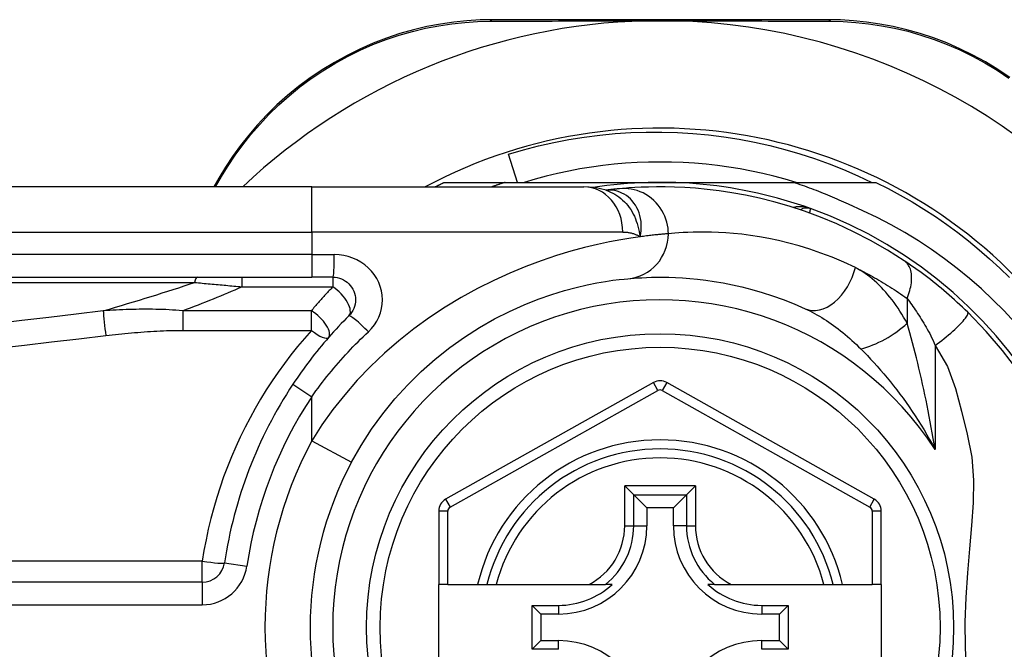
# Model space of a CAD drawing. Header units: inches. Extents: x 4 to 134, y 7 to 73.
# Tile 40 of 88: x 4.767 to 5.626, y 47.304 to 47.853. Entities that reach past the tile are written whole.
import ezdxf

# ---------------------------------------------------------------- set-up
doc = ezdxf.new("R2010")
doc.units = ezdxf.units.IN
doc.header["$MEASUREMENT"] = 0
doc.layers.add('Visible Edges(ANSI)', color=7, linetype='Continuous', lineweight=25)
doc.layers.add('Visible Tangent Edges(ANSI)', color=7, linetype='Continuous', lineweight=25)

msp = doc.modelspace()

# ---------------------------------------------------------------- linework, layer by layer
at = {"layer": 'Visible Edges(ANSI)'}
for p, q in [((5.47178, 47.85295), (5.1797, 47.85295)), ((5.20129, 47.71122), (5.19336, 47.73583)), ((4.94091, 47.71495), (4.93649, 47.70728)), ((5.02185, 47.70728), (4.37279, 47.70728)), ((5.02185, 47.70728), (5.25911, 47.70728)), ((5.13746, 47.71122), (5.19052, 47.71122)), ((5.19052, 47.71122), (5.32554, 47.71122)), ((5.32554, 47.71122), (5.44146, 47.71122)), ((5.44146, 47.71122), (5.51363, 47.71122)), ((5.27829, 47.70436), (5.27824, 47.70436)), ((4.37279, 47.62854), (5.02185, 47.62854)), ((5.04028, 47.62854), (5.02185, 47.62854)), ((5.31976, 47.53672), (5.13858, 47.43508)), ((5.51234, 47.43508), (5.33132, 47.53671)), ((5.29471, 47.44678), (5.30255, 47.43894)), ((5.30255, 47.43894), (5.31398, 47.42751)), ((5.34854, 47.43894), (5.33711, 47.42751)), ((5.34854, 47.43894), (5.35638, 47.44678)), ((5.13254, 47.42478), (5.13254, 47.36083)), ((5.31398, 47.42751), (5.31398, 47.41201)), ((5.33711, 47.42751), (5.31398, 47.42751)), ((5.33711, 47.41201), (5.33711, 47.42751)), ((5.51837, 47.36083), (5.51837, 47.42478)), ((4.92634, 47.36278), (4.27436, 47.36278)), ((5.14042, 47.36083), (5.13254, 47.36083)), ((5.13254, 47.28602), (5.13254, 47.36083)), ((5.14042, 47.36083), (5.1665, 47.36083)), ((5.1665, 47.36083), (5.1746, 47.36083)), ((5.1746, 47.36083), (5.18272, 47.36083)), ((5.18272, 47.36083), (5.2637, 47.36083)), ((5.2637, 47.36083), (5.27798, 47.36083)), ((5.28389, 47.36083), (5.27798, 47.36083)), ((5.37311, 47.36083), (5.3672, 47.36083)), ((5.37311, 47.36083), (5.38739, 47.36083)), ((5.38739, 47.36083), (5.46837, 47.36083)), ((5.46837, 47.36083), (5.47649, 47.36083)), ((5.47649, 47.36083), (5.48459, 47.36083)), ((5.48459, 47.36083), (5.5105, 47.36083)), ((5.51837, 47.36083), (5.5105, 47.36083)), ((5.51837, 47.36083), (5.51837, 47.28602)), ((5.21388, 47.30428), (5.21388, 47.34257)), ((5.21388, 47.34257), (5.22146, 47.33499)), ((5.21388, 47.34257), (5.23696, 47.34257)), ((5.41413, 47.34257), (5.43721, 47.34257)), ((5.43721, 47.34257), (5.42963, 47.33499)), ((5.43721, 47.34257), (5.43721, 47.30428)), ((5.22146, 47.33499), (5.22146, 47.31186)), ((5.23696, 47.33499), (5.22146, 47.33499)), ((5.42963, 47.33499), (5.41413, 47.33499)), ((5.42963, 47.31186), (5.42963, 47.33499)), ((5.21388, 47.30428), (5.22146, 47.31186)), ((5.22146, 47.31186), (5.23696, 47.31186)), ((5.41413, 47.31186), (5.42963, 47.31186)), ((5.43721, 47.30428), (5.42963, 47.31186)), ((5.23696, 47.30428), (5.21388, 47.30428)), ((5.43721, 47.30428), (5.41413, 47.30428))]:
    msp.add_line(p, q, dxfattribs=at)
at = {"layer": 'Visible Edges(ANSI)', "flags": 128}
for points in [[(5.1797, 47.85295), (5.16856, 47.85273), (5.1572, 47.85203), (5.14566, 47.85084), (5.13401, 47.84914), (5.12228, 47.8469), (5.11051, 47.84412), (5.09875, 47.8408), (5.08703, 47.83691), (5.0754, 47.83244), (5.06391, 47.82741), (5.05262, 47.82184), (5.04156, 47.81577), (5.03079, 47.80921), (5.02035, 47.80219), (5.01029, 47.79474), (5.00067, 47.78688), (4.99151, 47.77868), (4.98281, 47.77016), (4.9746, 47.76138), (4.96687, 47.75238), (4.95963, 47.74319), (4.95288, 47.73387), (4.94664, 47.72444), (4.94091, 47.71495)], [(5.31322, 47.85196), (5.31425, 47.85198), (5.31528, 47.852), (5.31631, 47.85202), (5.31734, 47.85203), (5.31837, 47.85205), (5.3194, 47.85206), (5.32043, 47.85207), (5.32145, 47.85208), (5.32248, 47.85208), (5.3235, 47.85209), (5.32453, 47.85209), (5.32555, 47.85209), (5.32658, 47.85209), (5.3276, 47.85209), (5.32863, 47.85208), (5.32965, 47.85208), (5.33068, 47.85207), (5.3317, 47.85206), (5.33273, 47.85205), (5.33375, 47.85203), (5.33478, 47.85202), (5.33581, 47.852), (5.33684, 47.85198), (5.33786, 47.85196)], [(5.63053, 47.80259), (5.62009, 47.80957), (5.60933, 47.8161), (5.59829, 47.82215), (5.58701, 47.82768), (5.57555, 47.83266), (5.56395, 47.83708), (5.55228, 47.84092), (5.54057, 47.8442), (5.52886, 47.84693), (5.5172, 47.84914), (5.50562, 47.85083), (5.49416, 47.85202), (5.48287, 47.85272), (5.47178, 47.85295)], [(5.19336, 47.73583), (5.20641, 47.73963), (5.21956, 47.74302), (5.23279, 47.746), (5.24611, 47.74855), (5.25949, 47.75068), (5.27292, 47.7524), (5.2864, 47.75369), (5.29992, 47.75456), (5.31346, 47.755), (5.32702, 47.75502), (5.34059, 47.75461), (5.35415, 47.75378), (5.36769, 47.75251), (5.38117, 47.75083), (5.39457, 47.74872), (5.40789, 47.74619), (5.42112, 47.74324), (5.43424, 47.73989), (5.44725, 47.73612), (5.46013, 47.73195), (5.47288, 47.72736), (5.48548, 47.72238), (5.49793, 47.717), (5.51022, 47.71122)], [(5.4441, 47.71122), (5.43447, 47.71403), (5.42478, 47.71661), (5.41503, 47.71894), (5.40523, 47.72103), (5.39537, 47.72288), (5.38548, 47.72448), (5.37554, 47.72584), (5.36558, 47.72695), (5.35559, 47.72782), (5.34559, 47.72844), (5.33557, 47.72881), (5.32554, 47.72894), (5.31552, 47.72881), (5.3055, 47.72844), (5.29549, 47.72782), (5.28551, 47.72695), (5.27554, 47.72584), (5.26561, 47.72448), (5.25571, 47.72288), (5.24586, 47.72103), (5.23605, 47.71894), (5.2263, 47.71661), (5.21661, 47.71403), (5.20699, 47.71122)], [(5.12955, 47.70728), (5.12988, 47.70745), (5.1302, 47.70762), (5.13053, 47.70778), (5.13086, 47.70795), (5.13119, 47.70812), (5.13152, 47.70828), (5.13185, 47.70845), (5.13218, 47.70861), (5.13251, 47.70878), (5.13283, 47.70894), (5.13316, 47.70911), (5.13349, 47.70927), (5.13382, 47.70944), (5.13415, 47.7096), (5.13448, 47.70976), (5.13481, 47.70993), (5.13514, 47.71009), (5.13547, 47.71025), (5.1358, 47.71041), (5.13613, 47.71057), (5.13647, 47.71074), (5.1368, 47.7109), (5.13713, 47.71106), (5.13746, 47.71122)], [(5.19052, 47.71122), (5.19003, 47.71106), (5.18955, 47.71091), (5.18906, 47.71075), (5.18858, 47.71059), (5.18809, 47.71043), (5.18761, 47.71027), (5.18712, 47.71011), (5.18664, 47.70995), (5.18616, 47.70978), (5.18567, 47.70962), (5.18519, 47.70946), (5.1847, 47.70929), (5.18422, 47.70913), (5.18374, 47.70897), (5.18325, 47.7088), (5.18277, 47.70863), (5.18229, 47.70847), (5.18181, 47.7083), (5.18132, 47.70813), (5.18084, 47.70796), (5.18036, 47.70779), (5.17988, 47.70762), (5.1794, 47.70745), (5.17892, 47.70728)], [(5.27854, 47.70426), (5.26865, 47.70658), (5.25911, 47.70728)], [(5.29029, 47.70566), (5.28995, 47.70563), (5.28959, 47.7056), (5.28922, 47.70556), (5.28884, 47.70552), (5.28845, 47.70549), (5.28803, 47.70545), (5.28761, 47.7054), (5.28717, 47.70536), (5.28672, 47.70531), (5.28625, 47.70527), (5.28577, 47.70522), (5.28528, 47.70517), (5.28477, 47.70511), (5.28425, 47.70506), (5.28372, 47.705), (5.28317, 47.70494), (5.2826, 47.70487), (5.28203, 47.70481), (5.28144, 47.70474), (5.28084, 47.70467), (5.28022, 47.7046), (5.27959, 47.70452), (5.27895, 47.70444), (5.27829, 47.70436)], [(5.53848, 47.64281), (5.5237, 47.65218), (5.50893, 47.66064), (5.49424, 47.66823), (5.47973, 47.67495), (5.46548, 47.68087), (5.45155, 47.68601), (5.438, 47.69044), (5.42485, 47.69422), (5.41215, 47.69739), (5.39994, 47.7), (5.38824, 47.70213), (5.37709, 47.70381), (5.36649, 47.70509), (5.35646, 47.70604), (5.34703, 47.70668), (5.3382, 47.70707), (5.32998, 47.70726), (5.32239, 47.70727), (5.31543, 47.70715), (5.3091, 47.70693), (5.30342, 47.70664), (5.29839, 47.70632), (5.29401, 47.70599), (5.29029, 47.70566)], [(5.48968, 47.69208), (5.48772, 47.693), (5.48576, 47.69391), (5.48379, 47.69481), (5.48181, 47.6957), (5.47984, 47.69658), (5.47786, 47.69745), (5.47587, 47.6983), (5.47388, 47.69915), (5.47188, 47.69999), (5.46988, 47.70081), (5.46788, 47.70162), (5.46587, 47.70243), (5.46386, 47.70322), (5.46184, 47.704), (5.45982, 47.70477), (5.4578, 47.70553), (5.45577, 47.70628), (5.45374, 47.70702), (5.4517, 47.70775), (5.44966, 47.70846), (5.44762, 47.70917), (5.44557, 47.70986), (5.44352, 47.71055), (5.44146, 47.71122)], [(5.51363, 47.71122), (5.52434, 47.70584), (5.5349, 47.70016), (5.5453, 47.69419), (5.55553, 47.68794), (5.56558, 47.6814), (5.57544, 47.67458), (5.58511, 47.6675), (5.59458, 47.66014), (5.60384, 47.65253), (5.61289, 47.64466), (5.62171, 47.63655), (5.63031, 47.62819)], [(5.63486, 47.58902), (5.62546, 47.59912), (5.61572, 47.6089), (5.60565, 47.61835), (5.59526, 47.62746), (5.58455, 47.63621), (5.57357, 47.64459), (5.56231, 47.65258), (5.5508, 47.66018), (5.53903, 47.66738), (5.52703, 47.67418), (5.5148, 47.68057), (5.50234, 47.68653), (5.48968, 47.69208)], [(5.59372, 47.59806), (5.5915, 47.60021), (5.58926, 47.60235), (5.58699, 47.60449), (5.58469, 47.6066), (5.58237, 47.60871), (5.58003, 47.6108), (5.57768, 47.61286), (5.57532, 47.6149), (5.57296, 47.61691), (5.5706, 47.61888), (5.56824, 47.62082), (5.56588, 47.62273), (5.56353, 47.6246), (5.56119, 47.62644), (5.55885, 47.62824), (5.55652, 47.63001), (5.55421, 47.63174), (5.5519, 47.63344), (5.54961, 47.6351), (5.54733, 47.63672), (5.54508, 47.63831), (5.54285, 47.63985), (5.54065, 47.64135), (5.53848, 47.64281)], [(5.04028, 47.62854), (5.0422, 47.62844), (5.0441, 47.62815), (5.04597, 47.62768), (5.04778, 47.62703), (5.04953, 47.62621), (5.05118, 47.62522), (5.05274, 47.62409), (5.05417, 47.62281), (5.05546, 47.62139), (5.05661, 47.61984), (5.0576, 47.61818), (5.05843, 47.61643), (5.05909, 47.6146), (5.05957, 47.61272), (5.05986, 47.61081), (5.05996, 47.60888), (5.05987, 47.60695), (5.05959, 47.60503), (5.05912, 47.60315), (5.05847, 47.60133), (5.05764, 47.59957), (5.05664, 47.59791), (5.05549, 47.59636), (5.0542, 47.59493)], [(5.05656, 47.46745), (5.06485, 47.48197), (5.07395, 47.49604), (5.08379, 47.50958), (5.09434, 47.52252), (5.10553, 47.53481), (5.11728, 47.54639), (5.12951, 47.55723), (5.14214, 47.56727), (5.15507, 47.57643), (5.16817, 47.58472), (5.18129, 47.59214), (5.1943, 47.59872), (5.20704, 47.60448), (5.21937, 47.60942), (5.23116, 47.61357), (5.24224, 47.61696), (5.25251, 47.61971), (5.2619, 47.62191), (5.27038, 47.62362), (5.2779, 47.62491), (5.28442, 47.62585), (5.28989, 47.62651), (5.29427, 47.62696), (5.29752, 47.62725)], [(5.29752, 47.62725), (5.29998, 47.62747), (5.30282, 47.6277), (5.30604, 47.62792), (5.30964, 47.62813), (5.31361, 47.62831), (5.31795, 47.62845), (5.32266, 47.62853), (5.32773, 47.62853), (5.33314, 47.62845), (5.3389, 47.62826), (5.345, 47.62793), (5.35144, 47.62745), (5.35821, 47.6268), (5.36531, 47.62594), (5.37274, 47.62487), (5.3805, 47.62355), (5.38858, 47.62196), (5.39696, 47.62006), (5.4056, 47.61785), (5.41449, 47.61528), (5.42361, 47.61235), (5.43291, 47.60903), (5.44239, 47.60528), (5.45201, 47.6011)], [(5.0542, 47.59493), (5.05194, 47.59267), (5.04971, 47.59038), (5.04749, 47.58806), (5.04529, 47.58573), (5.04311, 47.58338), (5.04094, 47.58101), (5.0388, 47.57862), (5.03667, 47.57621), (5.03456, 47.57378), (5.03247, 47.57133), (5.0304, 47.56886), (5.02835, 47.56637), (5.02632, 47.56387), (5.02432, 47.56135), (5.02233, 47.55881), (5.02036, 47.55626), (5.01842, 47.55369), (5.0165, 47.5511), (5.0146, 47.5485), (5.01272, 47.54588), (5.01086, 47.54325), (5.00903, 47.5406), (5.00722, 47.53794), (5.00544, 47.53527)], [(5.63744, 47.54719), (5.62411, 47.56474), (5.60983, 47.58136), (5.59372, 47.59806)]]:
    msp.add_lwpolyline(points, dxfattribs=at)
at = {"layer": 'Visible Edges(ANSI)'}
msp.add_circle((5.32554, 47.32342), 0.25591, dxfattribs=at)
for centre, radius, start, end in [((5.32554, 47.32257), 0.52953, 91.33308, 133.40464), ((5.32554, 47.32257), 0.52953, 33.07249, 88.66692), ((5.32554, 47.32342), 0.43504, 241.92751, 118.07249), ((5.32554, 47.32342), 0.3878, 70.21195, 98.66609), ((5.32554, 47.32342), 0.3878, 261.33391, 70.21195), ((5.4535, 47.67906), 0.00984, 70.21195, 123.93658), ((5.32554, 47.32342), 0.38386, 146.50369, 171.58673), ((5.32554, 47.52642), 0.01181, 60.68681, 119.29123), ((5.32554, 47.32342), 0.15551, 13.91643, 166.08357), ((5.32554, 47.32342), 0.30512, 151.83282, 208.16718), ((5.14435, 47.42478), 0.01181, 119.29123, 180), ((5.50656, 47.42478), 0.01181, 0, 60.68681), ((5.23696, 47.41201), 0.07702, 270, 0), ((5.41413, 47.41201), 0.07702, 180, 270), ((4.92634, 47.38247), 0.01969, 270, 351.58673), ((5.23696, 47.41201), 0.06944, 270, 312.51741), ((5.41413, 47.41201), 0.06944, 227.48259, 270), ((5.23696, 47.23484), 0.07702, 0, 90), ((5.41413, 47.23484), 0.07702, 90, 180)]:
    msp.add_arc(centre, radius, start, end, dxfattribs=at)
at = {"layer": 'Visible Tangent Edges(ANSI)'}
for p, q in [((4.93798, 47.70728), (4.9433, 47.71642)), ((5.02185, 47.66791), (5.02185, 47.70728)), ((4.37279, 47.66791), (5.02185, 47.66791)), ((5.29301, 47.66791), (5.02185, 47.66791)), ((5.02185, 47.66791), (5.02185, 47.64823)), ((5.02185, 47.64823), (4.37279, 47.64823)), ((5.02185, 47.64823), (5.02185, 47.62854)), ((5.02185, 47.64823), (5.04151, 47.64823)), ((4.96093, 47.62854), (4.96093, 47.6202)), ((5.04028, 47.62854), (5.04028, 47.6202)), ((4.37047, 47.62395), (4.9196, 47.62395)), ((4.96093, 47.6202), (5.04028, 47.6202)), ((5.54095, 47.61005), (5.54095, 47.58839)), ((4.90931, 47.59932), (4.90931, 47.58222)), ((5.02151, 47.59932), (4.90931, 47.59932)), ((5.02151, 47.58222), (5.02151, 47.59932)), ((4.90931, 47.58222), (5.02151, 47.58222)), ((5.56525, 47.5689), (5.56525, 47.47839)), ((5.00544, 47.53527), (5.02185, 47.52441)), ((5.32361, 47.52985), (5.31976, 47.53672)), ((5.33132, 47.53671), (5.32747, 47.52985)), ((5.02185, 47.48604), (5.02185, 47.52441)), ((5.14243, 47.42821), (5.32361, 47.52985)), ((5.32747, 47.52985), (5.50849, 47.42821)), ((5.02185, 47.48604), (5.05656, 47.46745)), ((5.29471, 47.41201), (5.29471, 47.44678)), ((5.35638, 47.44678), (5.29471, 47.44678)), ((5.30255, 47.41201), (5.30255, 47.43894)), ((5.30255, 47.43894), (5.34854, 47.43894)), ((5.34854, 47.43894), (5.34854, 47.41201)), ((5.35638, 47.44678), (5.35638, 47.41201)), ((5.13858, 47.43508), (5.14243, 47.42821)), ((5.50849, 47.42821), (5.51234, 47.43508)), ((5.14042, 47.42478), (5.13254, 47.42478)), ((5.14042, 47.36083), (5.14042, 47.42478)), ((5.51837, 47.42478), (5.5105, 47.42478)), ((5.5105, 47.42478), (5.5105, 47.36083)), ((5.29471, 47.41201), (5.30255, 47.41201)), ((5.30255, 47.41201), (5.31398, 47.41201)), ((5.34854, 47.41201), (5.33711, 47.41201)), ((5.34854, 47.41201), (5.35638, 47.41201)), ((4.92634, 47.38108), (4.27436, 47.38108)), ((4.92634, 47.36278), (4.92634, 47.38108)), ((4.94582, 47.37959), (4.96529, 47.37671)), ((4.92634, 47.36278), (4.92634, 47.3431)), ((4.27436, 47.3431), (4.92634, 47.3431)), ((5.23696, 47.34257), (5.23696, 47.33499)), ((5.41413, 47.34257), (5.41413, 47.33499)), ((5.23696, 47.30428), (5.23696, 47.31186)), ((5.41413, 47.30428), (5.41413, 47.31186))]:
    msp.add_line(p, q, dxfattribs=at)
at = {"layer": 'Visible Tangent Edges(ANSI)', "flags": 128}
for points in [[(4.9433, 47.71642), (4.94895, 47.72568), (4.95509, 47.73489), (4.96173, 47.74399), (4.96884, 47.75296), (4.97644, 47.76175), (4.9845, 47.77033), (4.99303, 47.77865), (5.00202, 47.78667), (5.01145, 47.79434), (5.0213, 47.80163), (5.03153, 47.8085), (5.04208, 47.81492), (5.05291, 47.82087), (5.06396, 47.82633), (5.07521, 47.83126), (5.08659, 47.83565), (5.09806, 47.83948), (5.10957, 47.84276), (5.12108, 47.84551), (5.13256, 47.84773), (5.14396, 47.84943), (5.15525, 47.85064), (5.16637, 47.85136), (5.17726, 47.85162)], [(5.17726, 47.85162), (5.1825, 47.85165), (5.18777, 47.85167), (5.19309, 47.85169), (5.19845, 47.85171), (5.20385, 47.85173), (5.2093, 47.85175), (5.21478, 47.85177), (5.2203, 47.85178), (5.22587, 47.8518), (5.23147, 47.85182), (5.2371, 47.85183), (5.24278, 47.85185), (5.24849, 47.85186), (5.25423, 47.85188), (5.26001, 47.85189), (5.26582, 47.8519), (5.27166, 47.85191), (5.27753, 47.85192), (5.28343, 47.85193), (5.28936, 47.85194), (5.2953, 47.85194), (5.30127, 47.85195), (5.30724, 47.85195), (5.31322, 47.85196)], [(5.33786, 47.85196), (5.34385, 47.85195), (5.34984, 47.85195), (5.35581, 47.85194), (5.36177, 47.85194), (5.3677, 47.85193), (5.37361, 47.85192), (5.37949, 47.85191), (5.38534, 47.8519), (5.39116, 47.85189), (5.39696, 47.85188), (5.40272, 47.85186), (5.40845, 47.85185), (5.41414, 47.85183), (5.4198, 47.85182), (5.42543, 47.8518), (5.43102, 47.85178), (5.43657, 47.85177), (5.44208, 47.85175), (5.44755, 47.85173), (5.45297, 47.85171), (5.45835, 47.85169), (5.46369, 47.85167), (5.46897, 47.85164), (5.47421, 47.85162)], [(5.47421, 47.85162), (5.48506, 47.85135), (5.49612, 47.85062), (5.50733, 47.84942), (5.51866, 47.84773), (5.53007, 47.84554), (5.54152, 47.84283), (5.55298, 47.8396), (5.56441, 47.83582), (5.57576, 47.83148), (5.58698, 47.82659), (5.59801, 47.82117), (5.60883, 47.81525), (5.61937, 47.80885), (5.62959, 47.80202)], [(5.33277, 47.66646), (5.33269, 47.66891), (5.33245, 47.67142), (5.33204, 47.67396), (5.33145, 47.67653), (5.33068, 47.67911), (5.32972, 47.68167), (5.32856, 47.68419), (5.32721, 47.68666), (5.32568, 47.68905), (5.32397, 47.69133), (5.32208, 47.6935), (5.32004, 47.69553), (5.31786, 47.6974), (5.31556, 47.6991), (5.31315, 47.70061), (5.31066, 47.70194), (5.30811, 47.70307), (5.30552, 47.704), (5.30291, 47.70473), (5.30031, 47.70527), (5.29773, 47.70562), (5.29519, 47.7058), (5.29271, 47.70581), (5.29029, 47.70566)], [(5.27957, 47.70446), (5.27949, 47.70446), (5.27942, 47.70445), (5.27935, 47.70445), (5.27928, 47.70444), (5.27921, 47.70444), (5.27915, 47.70444), (5.27909, 47.70443), (5.27903, 47.70443), (5.27897, 47.70442), (5.27891, 47.70442), (5.27885, 47.70442), (5.2788, 47.70441), (5.27875, 47.70441), (5.2787, 47.7044), (5.27865, 47.7044), (5.2786, 47.7044), (5.27856, 47.70439), (5.27852, 47.70439), (5.27847, 47.70438), (5.27843, 47.70438), (5.27839, 47.70438), (5.27836, 47.70437), (5.27832, 47.70437), (5.27829, 47.70436)], [(5.27853, 47.70426), (5.28049, 47.70357), (5.2824, 47.70277), (5.28428, 47.70185), (5.28612, 47.70083), (5.28791, 47.69971), (5.28964, 47.69849), (5.29131, 47.69717), (5.29292, 47.69576), (5.29446, 47.69426), (5.29593, 47.69268), (5.29733, 47.69101), (5.29865, 47.68927), (5.2999, 47.68745), (5.30106, 47.68556), (5.30213, 47.68361), (5.30311, 47.68161), (5.30401, 47.67955), (5.30483, 47.67744), (5.30556, 47.67528), (5.30622, 47.67307), (5.30679, 47.67081), (5.30729, 47.66851), (5.30772, 47.66616), (5.30807, 47.66377)], [(5.30807, 47.66377), (5.30865, 47.66651), (5.30902, 47.66923), (5.30919, 47.67193), (5.30916, 47.67459), (5.30895, 47.6772), (5.30856, 47.67975), (5.30799, 47.68223), (5.30725, 47.68463), (5.30635, 47.68694), (5.30529, 47.68914), (5.30409, 47.69123), (5.30275, 47.69319), (5.30128, 47.69502), (5.29969, 47.69671), (5.29799, 47.69825), (5.29619, 47.69963), (5.2943, 47.70085), (5.29234, 47.7019), (5.29031, 47.70277), (5.28823, 47.70347), (5.2861, 47.70399), (5.28393, 47.70433), (5.28175, 47.70449), (5.27957, 47.70446)], [(5.45683, 47.68832), (5.45622, 47.68853), (5.45561, 47.68873), (5.45499, 47.68892), (5.45436, 47.68909), (5.45374, 47.68925), (5.4531, 47.68939), (5.45247, 47.68952), (5.45183, 47.68963), (5.4512, 47.68973), (5.45056, 47.68982), (5.44992, 47.68989), (5.44928, 47.68994), (5.44864, 47.68998), (5.44801, 47.69), (5.44737, 47.69001), (5.44673, 47.69), (5.4461, 47.68997), (5.44547, 47.68993), (5.44484, 47.68986), (5.44421, 47.68978), (5.44359, 47.68968), (5.44297, 47.68956), (5.44236, 47.68942), (5.44176, 47.68927)], [(5.456, 47.68443), (5.45607, 47.68473), (5.45613, 47.68502), (5.45619, 47.6853), (5.45625, 47.68557), (5.4563, 47.68583), (5.45635, 47.68608), (5.4564, 47.68631), (5.45645, 47.68653), (5.4565, 47.68674), (5.45654, 47.68694), (5.45658, 47.68713), (5.45661, 47.6873), (5.45665, 47.68746), (5.45668, 47.68761), (5.45671, 47.68774), (5.45673, 47.68786), (5.45675, 47.68797), (5.45677, 47.68806), (5.45679, 47.68814), (5.4568, 47.6882), (5.45681, 47.68826), (5.45682, 47.68829), (5.45683, 47.68831), (5.45683, 47.68832)], [(5.30807, 47.66377), (5.3001, 47.66261), (5.29124, 47.66115), (5.28152, 47.65932), (5.271, 47.65709), (5.25972, 47.6544), (5.24773, 47.65118), (5.23511, 47.64735), (5.22196, 47.64291), (5.2084, 47.63783), (5.19453, 47.6321), (5.18047, 47.62572), (5.16631, 47.61867), (5.15218, 47.61094), (5.13817, 47.60252), (5.1244, 47.59341), (5.11094, 47.58363), (5.09787, 47.57324), (5.08524, 47.56226), (5.07311, 47.55073), (5.06155, 47.53868), (5.05061, 47.52614), (5.04032, 47.51315), (5.03072, 47.49976), (5.02185, 47.48604)], [(5.29301, 47.66791), (5.2937, 47.66791), (5.29439, 47.66789), (5.29507, 47.66785), (5.29575, 47.6678), (5.29642, 47.66774), (5.29709, 47.66767), (5.29775, 47.66758), (5.29841, 47.66747), (5.29906, 47.66735), (5.29971, 47.66722), (5.30035, 47.66707), (5.30099, 47.66691), (5.30161, 47.66673), (5.30224, 47.66653), (5.30285, 47.66633), (5.30346, 47.6661), (5.30406, 47.66586), (5.30466, 47.66561), (5.30524, 47.66534), (5.30583, 47.66506), (5.3064, 47.66476), (5.30697, 47.66445), (5.30752, 47.66412), (5.30807, 47.66377)], [(5.33277, 47.66646), (5.33218, 47.66641), (5.33156, 47.66636), (5.33089, 47.6663), (5.33019, 47.66624), (5.32945, 47.66618), (5.32867, 47.66611), (5.32784, 47.66604), (5.32698, 47.66596), (5.32609, 47.66587), (5.32515, 47.66578), (5.32417, 47.66569), (5.32316, 47.66558), (5.32211, 47.66548), (5.32102, 47.66536), (5.31989, 47.66524), (5.31873, 47.66511), (5.31752, 47.66497), (5.31629, 47.66482), (5.31501, 47.66467), (5.3137, 47.66451), (5.31234, 47.66434), (5.31096, 47.66416), (5.30953, 47.66397), (5.30807, 47.66377)], [(5.49579, 47.63693), (5.48564, 47.64165), (5.47564, 47.64588), (5.46582, 47.64963), (5.4562, 47.65294), (5.44682, 47.65584), (5.4377, 47.65834), (5.42886, 47.66048), (5.42033, 47.66228), (5.41215, 47.66377), (5.40431, 47.66498), (5.39681, 47.66594), (5.38967, 47.66668), (5.38287, 47.66722), (5.37644, 47.66759), (5.37036, 47.66781), (5.36464, 47.6679), (5.35929, 47.6679), (5.35433, 47.66781), (5.34975, 47.66765), (5.34555, 47.66744), (5.34176, 47.66721), (5.33836, 47.66696), (5.33537, 47.6667), (5.33277, 47.66646)], [(5.07119, 47.58101), (5.07395, 47.58386), (5.07641, 47.58697), (5.07854, 47.59029), (5.0803, 47.59379), (5.08169, 47.59745), (5.0827, 47.60121), (5.0833, 47.60504), (5.0835, 47.6089), (5.08328, 47.61276), (5.08265, 47.61659), (5.08163, 47.62034), (5.08022, 47.62399), (5.07845, 47.6275), (5.07634, 47.63082), (5.07389, 47.63392), (5.07113, 47.63676), (5.06808, 47.63932), (5.06477, 47.64159), (5.06124, 47.64356), (5.05752, 47.6452), (5.05365, 47.6465), (5.04967, 47.64745), (5.04561, 47.64803), (5.04151, 47.64823)], [(5.49579, 47.63693), (5.49764, 47.63602), (5.4995, 47.63509), (5.50136, 47.63414), (5.50323, 47.63318), (5.5051, 47.6322), (5.50697, 47.6312), (5.50885, 47.63018), (5.51073, 47.62915), (5.51261, 47.62809), (5.51449, 47.62702), (5.51638, 47.62593), (5.51826, 47.62482), (5.52015, 47.62369), (5.52204, 47.62255), (5.52393, 47.62138), (5.52582, 47.6202), (5.52771, 47.619), (5.5296, 47.61778), (5.53149, 47.61654), (5.53338, 47.61528), (5.53527, 47.61401), (5.53716, 47.61271), (5.53905, 47.61139), (5.54095, 47.61005)], [(5.54095, 47.58839), (5.53943, 47.5911), (5.53788, 47.59377), (5.53628, 47.5964), (5.53465, 47.59898), (5.53298, 47.60151), (5.53128, 47.60398), (5.52955, 47.6064), (5.52778, 47.60876), (5.52598, 47.61106), (5.52415, 47.6133), (5.5223, 47.61548), (5.52041, 47.6176), (5.51849, 47.61964), (5.51655, 47.62162), (5.51457, 47.62353), (5.51257, 47.62536), (5.51055, 47.62711), (5.5085, 47.62879), (5.50642, 47.63038), (5.50432, 47.63189), (5.50221, 47.6333), (5.50008, 47.63461), (5.49794, 47.63582), (5.49579, 47.63693)], [(5.54095, 47.61005), (5.54161, 47.61173), (5.54222, 47.61342), (5.54278, 47.61514), (5.54329, 47.61685), (5.54372, 47.61857), (5.5441, 47.62029), (5.5444, 47.62199), (5.54463, 47.62367), (5.54479, 47.62532), (5.54487, 47.62694), (5.54488, 47.62851), (5.5448, 47.63004), (5.54465, 47.63151), (5.54442, 47.63292), (5.54412, 47.63427), (5.54374, 47.63554), (5.54329, 47.63674), (5.54278, 47.63786), (5.5422, 47.63889), (5.54156, 47.63985), (5.54086, 47.64071), (5.54011, 47.6415), (5.53932, 47.64219), (5.53848, 47.64281)], [(4.9196, 47.62395), (4.9213, 47.6238), (4.92301, 47.62365), (4.92471, 47.6235), (4.92642, 47.62335), (4.92813, 47.6232), (4.92985, 47.62304), (4.93156, 47.62289), (4.93328, 47.62274), (4.935, 47.62258), (4.93672, 47.62243), (4.93844, 47.62227), (4.94017, 47.62212), (4.94189, 47.62196), (4.94362, 47.6218), (4.94535, 47.62164), (4.94707, 47.62148), (4.9488, 47.62133), (4.95053, 47.62117), (4.95226, 47.62101), (4.954, 47.62085), (4.95573, 47.62069), (4.95746, 47.62052), (4.9592, 47.62036), (4.96093, 47.6202)], [(5.04028, 47.6202), (5.03947, 47.61936), (5.03867, 47.61852), (5.03787, 47.61767), (5.03707, 47.61683), (5.03627, 47.61598), (5.03548, 47.61512), (5.03468, 47.61427), (5.03389, 47.61341), (5.0331, 47.61255), (5.03231, 47.61168), (5.03153, 47.61082), (5.03075, 47.60995), (5.02996, 47.60908), (5.02918, 47.6082), (5.02841, 47.60733), (5.02763, 47.60645), (5.02686, 47.60556), (5.02609, 47.60468), (5.02532, 47.60379), (5.02455, 47.6029), (5.02379, 47.60201), (5.02303, 47.60111), (5.02226, 47.60022), (5.02151, 47.59932)], [(5.54095, 47.61005), (5.54192, 47.60874), (5.54291, 47.60739), (5.54391, 47.60601), (5.54492, 47.60459), (5.54594, 47.60313), (5.54697, 47.60164), (5.548, 47.60012), (5.54904, 47.59857), (5.55009, 47.59698), (5.55113, 47.59536), (5.55219, 47.59371), (5.55324, 47.59203), (5.5543, 47.59032), (5.55536, 47.58858), (5.55642, 47.58681), (5.55748, 47.585), (5.55853, 47.58318), (5.55959, 47.58132), (5.56062, 47.57941), (5.56163, 47.57742), (5.56259, 47.57538), (5.56352, 47.57327), (5.56441, 47.57111), (5.56525, 47.5689)], [(4.84, 47.59923), (4.81633, 47.59639), (4.79266, 47.59354), (4.76899, 47.59068), (4.74532, 47.58782)], [(4.90931, 47.59932), (4.90637, 47.59956), (4.90345, 47.59977), (4.90053, 47.59996), (4.89761, 47.60012), (4.89469, 47.60026), (4.89178, 47.60037), (4.88887, 47.60046), (4.88597, 47.60053), (4.88307, 47.60058), (4.88017, 47.6006), (4.87728, 47.60061), (4.87439, 47.6006), (4.87151, 47.60057), (4.86863, 47.60052), (4.86575, 47.60046), (4.86288, 47.60038), (4.86, 47.60029), (4.85714, 47.60018), (4.85427, 47.60005), (4.85141, 47.59991), (4.84855, 47.59976), (4.8457, 47.5996), (4.84285, 47.59942), (4.84, 47.59923)], [(5.45201, 47.6011), (5.45406, 47.60014), (5.45612, 47.59913), (5.45818, 47.59807), (5.46025, 47.59696), (5.46233, 47.59579), (5.4644, 47.59459), (5.46648, 47.59333), (5.46855, 47.59204), (5.47061, 47.5907), (5.47267, 47.58932), (5.47472, 47.58791), (5.47676, 47.58645), (5.4788, 47.58495), (5.48083, 47.58342), (5.48285, 47.58185), (5.48486, 47.58024), (5.48686, 47.57859), (5.48886, 47.57691), (5.49084, 47.57519), (5.49281, 47.57343), (5.49477, 47.57164), (5.49672, 47.56982), (5.49864, 47.56796), (5.50055, 47.56608)], [(5.56525, 47.5689), (5.56719, 47.57037), (5.56915, 47.57188), (5.57113, 47.57344), (5.5731, 47.57503), (5.57507, 47.57664), (5.577, 47.57826), (5.5789, 47.57989), (5.58074, 47.58151), (5.5825, 47.58311), (5.58417, 47.58468), (5.58575, 47.5862), (5.58721, 47.58766), (5.58854, 47.58906), (5.58973, 47.59037), (5.59079, 47.5916), (5.59169, 47.59274), (5.59245, 47.59377), (5.59306, 47.5947), (5.59351, 47.59553), (5.59382, 47.59624), (5.59399, 47.59685), (5.59402, 47.59736), (5.59393, 47.59776), (5.59372, 47.59806)], [(5.56525, 47.47839), (5.56447, 47.48323), (5.56366, 47.48806), (5.56283, 47.49288), (5.56198, 47.49768), (5.56111, 47.50247), (5.56022, 47.50724), (5.5593, 47.51199), (5.55836, 47.51673), (5.55741, 47.52144), (5.55643, 47.52612), (5.55544, 47.53078), (5.55442, 47.53542), (5.55339, 47.54003), (5.55234, 47.54462), (5.55127, 47.54918), (5.55018, 47.55371), (5.54907, 47.55821), (5.54795, 47.56268), (5.54681, 47.5671), (5.54566, 47.57148), (5.54449, 47.5758), (5.54332, 47.58006), (5.54213, 47.58426), (5.54095, 47.58839)], [(4.74764, 47.56661), (4.77131, 47.56939), (4.79498, 47.57217), (4.81865, 47.57495), (4.84232, 47.57771)], [(4.84232, 47.57771), (4.8451, 47.57803), (4.84788, 47.57834), (4.85066, 47.57864), (4.85344, 47.57893), (4.85623, 47.57922), (4.85901, 47.57949), (4.8618, 47.57976), (4.86458, 47.58001), (4.86737, 47.58025), (4.87016, 47.58048), (4.87295, 47.5807), (4.87574, 47.58091), (4.87853, 47.5811), (4.88133, 47.58128), (4.88412, 47.58145), (4.88692, 47.5816), (4.88971, 47.58174), (4.89251, 47.58186), (4.89531, 47.58197), (4.89811, 47.58205), (4.90091, 47.58212), (4.90371, 47.58217), (4.90651, 47.58221), (4.90931, 47.58222)], [(5.02151, 47.58222), (5.01538, 47.57522), (5.00941, 47.56808), (5.00362, 47.56079), (4.99799, 47.55336), (4.99254, 47.5458), (4.98727, 47.5381), (4.98217, 47.53027), (4.97726, 47.52232), (4.97254, 47.51424), (4.96801, 47.50604), (4.96367, 47.49772), (4.95953, 47.48929), (4.95559, 47.48075), (4.95185, 47.47211), (4.94832, 47.46336), (4.94501, 47.45452), (4.9419, 47.44559), (4.93901, 47.43658), (4.93634, 47.42749), (4.93389, 47.41833), (4.93166, 47.4091), (4.92966, 47.39981), (4.92789, 47.39047), (4.92634, 47.38108)], [(5.02185, 47.52441), (5.02366, 47.52694), (5.02549, 47.52947), (5.02734, 47.53198), (5.02922, 47.53447), (5.03112, 47.53696), (5.03304, 47.53943), (5.03499, 47.54188), (5.03696, 47.54432), (5.03895, 47.54674), (5.04096, 47.54915), (5.04299, 47.55154), (5.04504, 47.55392), (5.04712, 47.55627), (5.04921, 47.55861), (5.05132, 47.56094), (5.05346, 47.56324), (5.05561, 47.56553), (5.05778, 47.5678), (5.05997, 47.57005), (5.06218, 47.57228), (5.06441, 47.57449), (5.06665, 47.57669), (5.06892, 47.57886), (5.07119, 47.58101)], [(5.56525, 47.5689), (5.57601, 47.55068), (5.58308, 47.53161), (5.58829, 47.51193), (5.59337, 47.49183), (5.59742, 47.47167), (5.59884, 47.45178), (5.5985, 47.43203), (5.59712, 47.41212), (5.5953, 47.39185), (5.59349, 47.37104), (5.59205, 47.34956), (5.59132, 47.32785), (5.59157, 47.30622), (5.59245, 47.28453)], [(5.50055, 47.56608), (5.5034, 47.5632), (5.50626, 47.56025), (5.50913, 47.55721), (5.51201, 47.55409), (5.51489, 47.55091), (5.51776, 47.54765), (5.52062, 47.54432), (5.52347, 47.54092), (5.5263, 47.53747), (5.52911, 47.53395), (5.5319, 47.53037), (5.53467, 47.52674), (5.5374, 47.52304), (5.54011, 47.51927), (5.5428, 47.51545), (5.54545, 47.51156), (5.54806, 47.50762), (5.55065, 47.50361), (5.55319, 47.49955), (5.55569, 47.49542), (5.55815, 47.49124), (5.56057, 47.48701), (5.56293, 47.48272), (5.56525, 47.47839)]]:
    msp.add_lwpolyline(points, dxfattribs=at)
at = {"layer": 'Visible Tangent Edges(ANSI)'}
msp.add_circle((5.32554, 47.32342), 0.24409, dxfattribs=at)
for centre, radius, start, end in [((5.32554, 47.32342), 0.28543, 32.8812, 327.1188), ((5.32554, 47.32342), 0.36417, 146.50369, 171.58673), ((5.32554, 47.52642), 0.00394, 60.68681, 119.29123), ((5.32554, 47.32342), 0.34449, 151.83282, 208.16718), ((5.32554, 47.32342), 0.16339, 13.23324, 166.76676), ((5.32554, 47.32342), 0.14764, 14.67485, 165.32515), ((5.14435, 47.42478), 0.00394, 119.29123, 180), ((5.50656, 47.42478), 0.00394, 0, 60.68681), ((5.23696, 47.41201), 0.05775, 297.58522, 0), ((5.23696, 47.41201), 0.06559, 308.70967, 0), ((5.41413, 47.41201), 0.06559, 180, 231.29033), ((5.41413, 47.41201), 0.05775, 180, 242.41478), ((4.92634, 47.38247), 0.03937, 270, 351.58673)]:
    msp.add_arc(centre, radius, start, end, dxfattribs=at)
for centre, major_axis, ratio, start_param, end_param in [((5.1797, 47.84295), (0, 0.01), 0.487954, 0, 0.52137), ((5.47178, 47.84295), (0, 0.01), 0.488859, 5.761481, 6.283185), ((4.94957, 47.70996), (-0.00866, 0.00499), 0.493692, 5.759679, 6.283185), ((5.25911, 47.66791), (0, 0.03937), 0.860915, 4.712389, 6.283185), ((5.26553, 47.90077), (0.01245, -0.19646), 0.394768, 0.00408, 0.020515), ((5.2939, 47.66646), (0.00362, -0.0392), 0.987056, 0, 1.480007), ((5.04028, 47.64823), (0, -0.01969), 0.062411, 0, 1.570796), ((5.46833, 47.63693), (-0.01632, -0.03583), 0.663135, 0, 1.864107), ((4.92192, 47.60886), (0, 0.01969), 0.183721, 0, 0.697296), ((1.40999, 47.38379), (3.67256, 0.33874), 0.074886, 5.910747, 5.977199), ((1.41928, 47.32342), (3.67247, 0.40075), 0.088107, 5.956893, 6.005683), ((5.04028, 47.60886), (0.01392, -0.01392), 0.446023, 0, 1.990559), ((4.84232, 47.58414), (0.00234, -0.01955), 0.041071, 3.825401, 5.042638), ((5.02151, 47.58877), (0.01483, -0.01294), 0.431187, 0, 1.930721), ((5.06811, 47.58101), (-0.01392, 0.01392), 0.111497, 4.601416, 6.283185), ((5.51664, 47.58839), (0.034, 0.01985), 0.367954, 4.019795, 5.274641), ((5.02151, 47.58877), (0.01483, -0.01294), 0.257129, 4.93314, 6.283185), ((4.92634, 47.38247), (0.01947, -0.00288), 0.069894, 4.722726, 6.283185)]:
    msp.add_ellipse(centre, major_axis=major_axis, ratio=ratio, start_param=start_param, end_param=end_param, dxfattribs=at)

doc.saveas('drawing.dxf')
